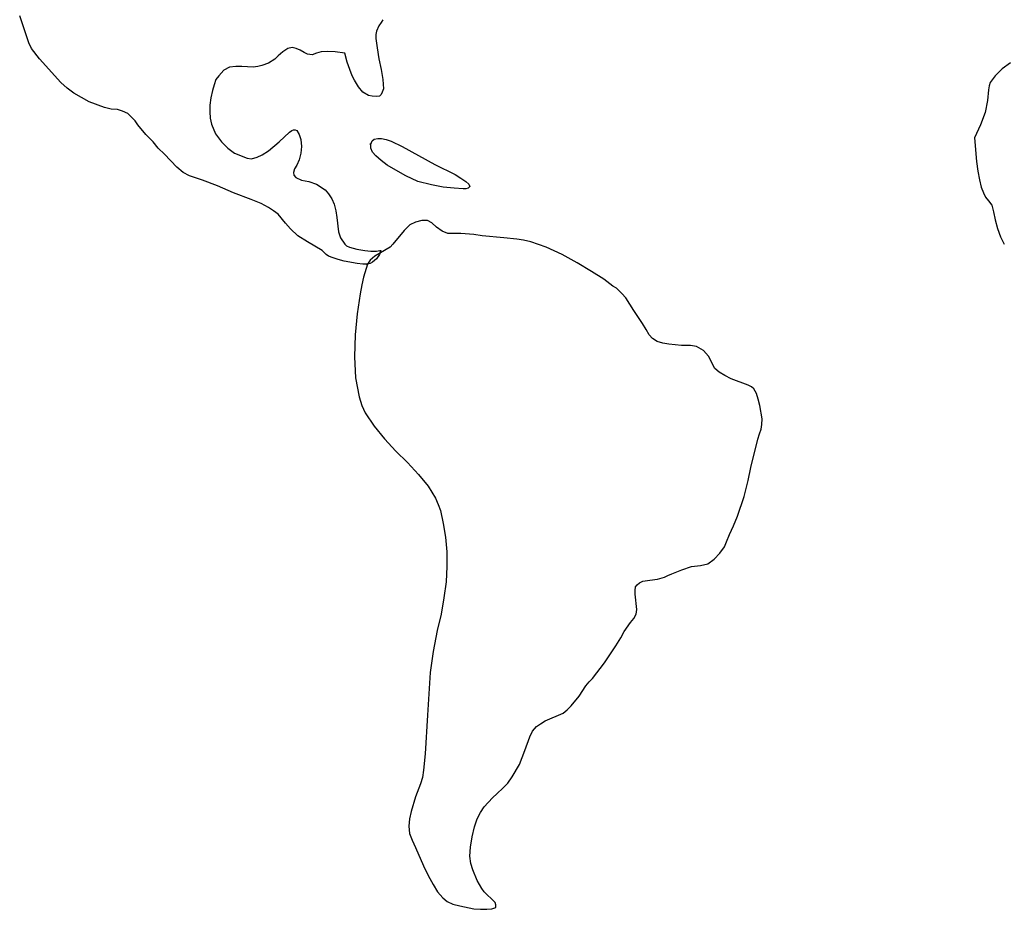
# Model space of a CAD drawing. Extents: x 0 to 24, y 0 to 12.2.
# Tile 1 of 4: x 3.3 to 10.5, y 0 to 6.5. Entities that reach past the tile are written whole.
import ezdxf

# ---------------------------------------------------------------- set-up
doc = ezdxf.new("R2010")
doc.units = 0
doc.layers.add('CK_LEVEL_1', color=7, linetype='CONTINUOUS')

msp = doc.modelspace()

# ---------------------------------------------------------------- linework, layer by layer
at = {"layer": 'CK_LEVEL_1', "color": 2, "linetype": 'CONTINUOUS'}
for p, q in [((3.373392, 6.294806), (3.30765, 6.492032)), ((5.933225, 6.442725), (5.916789, 6.418072)), ((5.945551, 6.46327), (5.933226, 6.442725)), ((5.900354, 6.381092), (5.896245, 6.356439)), ((5.916789, 6.418072), (5.900354, 6.381092)), ((5.896245, 6.356439), (5.896245, 6.327677)), ((5.896245, 6.327677), (5.904463, 6.257826)), ((3.393936, 6.253717), (3.373392, 6.294806)), ((3.451461, 6.179757), (3.393936, 6.253717)), ((5.21828, 6.229063), (5.185408, 6.200301)), ((5.255259, 6.253717), (5.21828, 6.229064)), ((5.288131, 6.261935), (5.255259, 6.253717)), ((5.316893, 6.253717), (5.288131, 6.261935)), ((5.345655, 6.24139), (5.316894, 6.253717)), ((5.374417, 6.224955), (5.345655, 6.24139)), ((5.39907, 6.212628), (5.374417, 6.224956)), ((5.497683, 6.229063), (5.464812, 6.220846)), ((5.542881, 6.233172), (5.497683, 6.229064)), ((5.600405, 6.229063), (5.542881, 6.233172)), ((5.670256, 6.220846), (5.600405, 6.229063)), ((5.904463, 6.257826), (5.916789, 6.179757)), ((3.607598, 6.007184), (3.451461, 6.179757)), ((5.160755, 6.175648), (5.115557, 6.146886)), ((5.185408, 6.200301), (5.160755, 6.175648)), ((5.431941, 6.208519), (5.39907, 6.212628)), ((5.464812, 6.220846), (5.431942, 6.208519)), ((5.686692, 6.155104), (5.670256, 6.220846)), ((5.707236, 6.101688), (5.686692, 6.155104)), ((5.916789, 6.179757), (5.933225, 6.101688)), ((4.790956, 6.097579), (4.753976, 6.05649)), ((4.832045, 6.118124), (4.790956, 6.097579)), ((4.877242, 6.122233), (4.832045, 6.118124)), ((4.92244, 6.122233), (4.877242, 6.122233)), ((5.004618, 6.118124), (4.92244, 6.122233)), ((5.037489, 6.122233), (5.004619, 6.118124)), ((5.066251, 6.13045), (5.037489, 6.122233)), ((5.115557, 6.146886), (5.066251, 6.13045)), ((5.723672, 6.05649), (5.707236, 6.101688)), ((5.933225, 6.101688), (5.945551, 6.027729)), ((10.444776, 6.105797), (10.39547, 6.05649)), ((10.50641, 6.150995), (10.444776, 6.105797)), ((4.733432, 6.027728), (4.721105, 5.990748)), ((4.753976, 6.05649), (4.733432, 6.027729)), ((5.740107, 6.023619), (5.723672, 6.05649)), ((5.76887, 5.974313), (5.740108, 6.023619)), ((5.945551, 6.027728), (5.94966, 5.961986)), ((10.39547, 6.05649), (10.35849, 6.007185)), ((3.652796, 5.966095), (3.607598, 6.007185)), ((3.702102, 5.929115), (3.652796, 5.966095)), ((4.708778, 5.94966), (4.696453, 5.896245)), ((4.721105, 5.990748), (4.708778, 5.94966)), ((5.801741, 5.937333), (5.76887, 5.974313)), ((5.94966, 5.961986), (5.941443, 5.937333)), ((10.346163, 5.953768), (10.337945, 5.8757)), ((10.350272, 5.982531), (10.346163, 5.953768)), ((10.35849, 6.007184), (10.350272, 5.982531)), ((3.813042, 5.867482), (3.702102, 5.929115)), ((3.923982, 5.826393), (3.813042, 5.867482)), ((4.696452, 5.896244), (4.688234, 5.842829)), ((5.842829, 5.91268), (5.801741, 5.937333)), ((5.867483, 5.908571), (5.842829, 5.91268)), ((5.900354, 5.904462), (5.867484, 5.908571)), ((5.920898, 5.908571), (5.900354, 5.904462)), ((5.933225, 5.920897), (5.920898, 5.908571)), ((5.941443, 5.937333), (5.933226, 5.920897)), ((10.337945, 5.8757), (10.32151, 5.789413)), ((3.973289, 5.814066), (3.923982, 5.826394)), ((4.018486, 5.809958), (3.973289, 5.814066)), ((4.055466, 5.797631), (4.018486, 5.809958)), ((4.092446, 5.781195), (4.055466, 5.797631)), ((4.688234, 5.842829), (4.688234, 5.793522)), ((4.145862, 5.72778), (4.092446, 5.781195)), ((4.166406, 5.699018), (4.145862, 5.72778)), ((4.688234, 5.793522), (4.692343, 5.748324)), ((4.692343, 5.748324), (4.700561, 5.703127)), ((10.321509, 5.789413), (10.288638, 5.699018)), ((4.22393, 5.629167), (4.166406, 5.699018)), ((4.700561, 5.703127), (4.729323, 5.633276)), ((5.267586, 5.645602), (5.284022, 5.657929)), ((5.284022, 5.657929), (5.296348, 5.662038)), ((5.296348, 5.662038), (5.308675, 5.662038)), ((5.308675, 5.662038), (5.321002, 5.657929)), ((5.321002, 5.657929), (5.337437, 5.629168)), ((10.288639, 5.699018), (10.243441, 5.604514)), ((4.277346, 5.575751), (4.22393, 5.629167)), ((4.729323, 5.633276), (4.77452, 5.575751)), ((5.193626, 5.575751), (5.267586, 5.645602)), ((5.337437, 5.629167), (5.349764, 5.592187)), ((5.349764, 5.592187), (5.353873, 5.542881)), ((5.859265, 5.559316), (5.867483, 5.583969)), ((5.867483, 5.583969), (5.883918, 5.596296)), ((5.883918, 5.596296), (5.908572, 5.600405)), ((5.908572, 5.600405), (5.937334, 5.600405)), ((5.937334, 5.600405), (5.970205, 5.592187)), ((5.970205, 5.592187), (6.007185, 5.57986)), ((6.007185, 5.57986), (6.085253, 5.54288)), ((10.243441, 5.604514), (10.259876, 5.431941)), ((4.314326, 5.530554), (4.277346, 5.575751)), ((4.359523, 5.485356), (4.314326, 5.530554)), ((4.77452, 5.575751), (4.819718, 5.530554)), ((4.819718, 5.530554), (4.869025, 5.493574)), ((5.07036, 5.481247), (5.115557, 5.510009)), ((5.115557, 5.510009), (5.193626, 5.575751)), ((5.353873, 5.54288), (5.349764, 5.493574)), ((5.851047, 5.559316), (5.859265, 5.559316)), ((5.859265, 5.559316), (5.851048, 5.559316)), ((5.859265, 5.530554), (5.859265, 5.559316)), ((5.871592, 5.501792), (5.859265, 5.530554)), ((6.085253, 5.54288), (6.323569, 5.411396)), ((4.449919, 5.390852), (4.359523, 5.485356)), ((4.869025, 5.493574), (4.95942, 5.456594)), ((4.95942, 5.456594), (4.992291, 5.452485)), ((4.992291, 5.452485), (5.033381, 5.464812)), ((5.03338, 5.464812), (5.07036, 5.481247)), ((5.337437, 5.444267), (5.321002, 5.407287)), ((5.349764, 5.493574), (5.337437, 5.444267)), ((5.896245, 5.473029), (5.871592, 5.501792)), ((5.933225, 5.440158), (5.896245, 5.473029)), ((5.978423, 5.407287), (5.933225, 5.440158)), ((4.495116, 5.353872), (4.449919, 5.390852)), ((5.304566, 5.378525), (5.296349, 5.353872)), ((5.321002, 5.407287), (5.304566, 5.378525)), ((6.040056, 5.370307), (5.978423, 5.407288)), ((6.114016, 5.329218), (6.040056, 5.370307)), ((6.323569, 5.411396), (6.471488, 5.337436)), ((10.259877, 5.431941), (10.268094, 5.36209)), ((4.540314, 5.329218), (4.495116, 5.353872)), ((4.634818, 5.296347), (4.540314, 5.329218)), ((4.745758, 5.255259), (4.634818, 5.296347)), ((5.296348, 5.353872), (5.300457, 5.333327)), ((5.300457, 5.333327), (5.312784, 5.316892)), ((5.312784, 5.316892), (5.353873, 5.296347)), ((5.353873, 5.296347), (5.407288, 5.28813)), ((6.200302, 5.28813), (6.114016, 5.329218)), ((6.471488, 5.337436), (6.512577, 5.312783)), ((6.512577, 5.312783), (6.549557, 5.28813)), ((10.268094, 5.36209), (10.280421, 5.300456)), ((10.28042, 5.300456), (10.292747, 5.247041)), ((4.860807, 5.205952), (4.745759, 5.255259)), ((5.407288, 5.28813), (5.464812, 5.267585)), ((5.464812, 5.267585), (5.526446, 5.226496)), ((5.526446, 5.226496), (5.551099, 5.197734)), ((6.298915, 5.263476), (6.200303, 5.28813)), ((6.385202, 5.247041), (6.298915, 5.263476)), ((6.463271, 5.238823), (6.385202, 5.247041)), ((6.529013, 5.234714), (6.463271, 5.238823)), ((6.549557, 5.234714), (6.529013, 5.234714)), ((6.549557, 5.28813), (6.570101, 5.267585)), ((6.565993, 5.238823), (6.549557, 5.234715)), ((6.578319, 5.25115), (6.565993, 5.238823)), ((6.570101, 5.267585), (6.578319, 5.25115)), ((10.292747, 5.247041), (10.309182, 5.205952)), ((4.988182, 5.156645), (4.860807, 5.205952)), ((5.062142, 5.127883), (4.988183, 5.156645)), ((5.551099, 5.197734), (5.575752, 5.160754)), ((5.575752, 5.160754), (5.592188, 5.123774)), ((10.309183, 5.205952), (10.325619, 5.173081)), ((10.325619, 5.173081), (10.346163, 5.148428)), ((5.115557, 5.099121), (5.062142, 5.127883)), ((5.152537, 5.074468), (5.115557, 5.099121)), ((5.592188, 5.123774), (5.604514, 5.074468)), ((10.346163, 5.148428), (10.370816, 5.115558)), ((10.370815, 5.115557), (10.383142, 5.06625)), ((5.185408, 5.049815), (5.152537, 5.074468)), ((5.238824, 4.984072), (5.185409, 5.049815)), ((5.604514, 5.074468), (5.612732, 5.025161)), ((5.612732, 5.025161), (5.62506, 4.922439)), ((10.383142, 5.06625), (10.39547, 5.008726)), ((10.39547, 5.008726), (10.411904, 4.947093)), ((5.275804, 4.942984), (5.238824, 4.984072)), ((5.329219, 4.893677), (5.275805, 4.942984)), ((6.142778, 4.971746), (6.101689, 4.930657)), ((6.183867, 4.99229), (6.142778, 4.971746)), ((6.229064, 5.004617), (6.183867, 4.99229)), ((6.270153, 5.004617), (6.229064, 5.004617)), ((6.303024, 4.988181), (6.270154, 5.004617)), ((6.335895, 4.95531), (6.303024, 4.988181)), ((6.376984, 4.926548), (6.335895, 4.95531)), ((10.411904, 4.947093), (10.432449, 4.885459)), ((5.39907, 4.848479), (5.329219, 4.893677)), ((5.625059, 4.922439), (5.637385, 4.877242)), ((5.637385, 4.877242), (5.670256, 4.832044)), ((6.101689, 4.930657), (6.019511, 4.832045)), ((6.418073, 4.910113), (6.376984, 4.926548)), ((6.512577, 4.910113), (6.418073, 4.910113)), ((6.607081, 4.901895), (6.512578, 4.910113)), ((6.668715, 4.893677), (6.607081, 4.901895)), ((6.824852, 4.877242), (6.668715, 4.893677)), ((6.919356, 4.869024), (6.824852, 4.877242)), ((6.968663, 4.860806), (6.919356, 4.869024)), ((10.432449, 4.885459), (10.461211, 4.832045)), ((5.505901, 4.786846), (5.39907, 4.848479)), ((5.670256, 4.832044), (5.682583, 4.819717)), ((5.682583, 4.819717), (5.703127, 4.8115)), ((5.703127, 4.811499), (5.756543, 4.795064)), ((5.756543, 4.795064), (5.814067, 4.786847)), ((5.998967, 4.811499), (5.888027, 4.745757)), ((6.019511, 4.832044), (5.998967, 4.811499)), ((7.022078, 4.848479), (6.968663, 4.860806)), ((7.133018, 4.811499), (7.022078, 4.848479)), ((7.248067, 4.758084), (7.133018, 4.811499)), ((5.534663, 4.758084), (5.505901, 4.786846)), ((5.551099, 4.745757), (5.534663, 4.758084)), ((5.58397, 4.733431), (5.551099, 4.745757)), ((5.62095, 4.721104), (5.58397, 4.733431)), ((5.814067, 4.786846), (5.859265, 4.782737)), ((5.888027, 4.745757), (5.855156, 4.716995)), ((5.859265, 4.782737), (5.900354, 4.782737)), ((5.900354, 4.725213), (5.871593, 4.70056)), ((5.900354, 4.782737), (5.925007, 4.786846)), ((5.920898, 4.758084), (5.900354, 4.725214)), ((5.929116, 4.782737), (5.920898, 4.758084)), ((5.925007, 4.786846), (5.933225, 4.786846)), ((5.933225, 4.786846), (5.929116, 4.782737)), ((7.359007, 4.696451), (7.248067, 4.758084)), ((5.666148, 4.708777), (5.62095, 4.721105)), ((5.760652, 4.692342), (5.666148, 4.708777)), ((5.801741, 4.688233), (5.760652, 4.692342)), ((5.834612, 4.688233), (5.801742, 4.688233)), ((5.834612, 4.688233), (5.805851, 4.593729)), ((5.826394, 4.688233), (5.834612, 4.688233)), ((5.834612, 4.688233), (5.826395, 4.688233)), ((5.855156, 4.716995), (5.834612, 4.688233)), ((5.855156, 4.692342), (5.834612, 4.688233)), ((5.871592, 4.70056), (5.855156, 4.692342)), ((7.461729, 4.634818), (7.359007, 4.696451)), ((5.80585, 4.593729), (5.793523, 4.536204)), ((7.552124, 4.577293), (7.461729, 4.634819)), ((5.793523, 4.536204), (5.781196, 4.470462)), ((7.617866, 4.527987), (7.552124, 4.577293)), ((7.642519, 4.511551), (7.617866, 4.527987)), ((7.658955, 4.499225), (7.642519, 4.511551)), ((5.781196, 4.470462), (5.760652, 4.326651)), ((7.683608, 4.474571), (7.658955, 4.499225)), ((7.71237, 4.4417), (7.683609, 4.474571)), ((7.769895, 4.351305), (7.71237, 4.4417)), ((5.760652, 4.326651), (5.744216, 4.174623)), ((7.831528, 4.256801), (7.769895, 4.351305)), ((7.86029, 4.211603), (7.831528, 4.256801)), ((5.744216, 4.174623), (5.740108, 4.014377)), ((7.880835, 4.174623), (7.86029, 4.211603)), ((7.905488, 4.145861), (7.880836, 4.174623)), ((7.938359, 4.125316), (7.905488, 4.145861)), ((7.979448, 4.11299), (7.938359, 4.125316)), ((8.024645, 4.104772), (7.979448, 4.11299)), ((8.115041, 4.096554), (8.024645, 4.104772)), ((8.180782, 4.096554), (8.115041, 4.096554)), ((8.225981, 4.088336), (8.180782, 4.096554)), ((8.275287, 4.059574), (8.225981, 4.088336)), ((5.740107, 4.014377), (5.748325, 3.862348)), ((8.312266, 4.018485), (8.275287, 4.059574)), ((8.357465, 3.92809), (8.312266, 4.018485)), ((8.390336, 3.903437), (8.357465, 3.92809)), ((8.431425, 3.878783), (8.390336, 3.903437)), ((8.476622, 3.85413), (8.431425, 3.878783)), ((5.748325, 3.862348), (5.772978, 3.722646)), ((8.599889, 3.808932), (8.476622, 3.85413)), ((8.624541, 3.796606), (8.599888, 3.808932)), ((8.640978, 3.78017), (8.624542, 3.796606)), ((5.772978, 3.722646), (5.793523, 3.661013)), ((8.661522, 3.747299), (8.640978, 3.78017)), ((8.673849, 3.70621), (8.661522, 3.747299)), ((5.793523, 3.661013), (5.818176, 3.607597)), ((8.686174, 3.661013), (8.673848, 3.70621)), ((8.702611, 3.5624), (8.686175, 3.661013)), ((5.818176, 3.607597), (5.883918, 3.508984)), ((5.883918, 3.508984), (5.957878, 3.418589)), ((8.694393, 3.48844), (8.698503, 3.521311)), ((8.698502, 3.521311), (8.702611, 3.5624)), ((8.66974, 3.41448), (8.682066, 3.455569)), ((8.682066, 3.455569), (8.694393, 3.48844)), ((5.957878, 3.418589), (6.040056, 3.328193)), ((8.620433, 3.209036), (8.66974, 3.41448)), ((6.040056, 3.328193), (6.126342, 3.246016)), ((6.126342, 3.246016), (6.204412, 3.159729)), ((6.204411, 3.159729), (6.274262, 3.073443)), ((8.599889, 3.114532), (8.620433, 3.209036)), ((8.571127, 2.999483), (8.599889, 3.114532)), ((6.274262, 3.073443), (6.327677, 2.987156)), ((6.327677, 2.987156), (6.348222, 2.941959)), ((6.348222, 2.941959), (6.364657, 2.896761)), ((8.52182, 2.855672), (8.571127, 2.999483)), ((6.364657, 2.896761), (6.385202, 2.802257)), ((6.385202, 2.802257), (6.401638, 2.703643)), ((8.493058, 2.785821), (8.52182, 2.855672)), ((8.44375, 2.670772), (8.464295, 2.724188)), ((8.464295, 2.724188), (8.493057, 2.785821)), ((6.401637, 2.703643), (6.409855, 2.596813)), ((8.427316, 2.633792), (8.44375, 2.670772)), ((6.409855, 2.596813), (6.409855, 2.489982)), ((8.353355, 2.543397), (8.394444, 2.588595)), ((8.394444, 2.588595), (8.427316, 2.633792)), ((8.254743, 2.498199), (8.308158, 2.510526)), ((8.308158, 2.510526), (8.353356, 2.543397)), ((6.409855, 2.489982), (6.405746, 2.379042)), ((8.016428, 2.42424), (8.04519, 2.436566)), ((8.04519, 2.436566), (8.11915, 2.465328)), ((8.11915, 2.465328), (8.189001, 2.489982)), ((8.189001, 2.489982), (8.254743, 2.498199)), ((6.405746, 2.379042), (6.389311, 2.263993)), ((7.794549, 2.358497), (7.810985, 2.370824)), ((7.810984, 2.370824), (7.835637, 2.383151)), ((7.835638, 2.383151), (7.884943, 2.391368)), ((7.884943, 2.391368), (7.942469, 2.399586)), ((7.942468, 2.399586), (7.991774, 2.411913)), ((7.991774, 2.411913), (8.016428, 2.42424)), ((7.778112, 2.317409), (7.782221, 2.342062)), ((7.778112, 2.288646), (7.778112, 2.317409)), ((7.782221, 2.342062), (7.794549, 2.358497)), ((6.389311, 2.263993), (6.368766, 2.144836)), ((7.790439, 2.177707), (7.778112, 2.288646)), ((7.78633, 2.144836), (7.790439, 2.177707)), ((6.368766, 2.144836), (6.340004, 2.025678)), ((7.700044, 2.01746), (7.745241, 2.083202)), ((7.745242, 2.083202), (7.769896, 2.111965)), ((7.769895, 2.111965), (7.78633, 2.144836)), ((6.340004, 2.025678), (6.311243, 1.873649)), ((7.67539, 1.972263), (7.700044, 2.01746)), ((7.638411, 1.914738), (7.67539, 1.972263)), ((6.311242, 1.873649), (6.290698, 1.721621)), ((7.556233, 1.791472), (7.638412, 1.914738)), ((7.469946, 1.676423), (7.556233, 1.791472)), ((6.290698, 1.721621), (6.270153, 1.409346)), ((7.42064, 1.623008), (7.445293, 1.65177)), ((7.445293, 1.65177), (7.469946, 1.676423)), ((7.371333, 1.549048), (7.42064, 1.623008)), ((7.313809, 1.479197), (7.371334, 1.549048)), ((7.256285, 1.425781), (7.285047, 1.450435)), ((7.285047, 1.450435), (7.313809, 1.479197)), ((6.270153, 1.409346), (6.253718, 1.129942)), ((7.091929, 1.347713), (7.1248, 1.368257)), ((7.1248, 1.368257), (7.256285, 1.425781)), ((7.013861, 1.253208), (7.034405, 1.294297)), ((7.034405, 1.294297), (7.063167, 1.327168)), ((7.063167, 1.327168), (7.091929, 1.347713)), ((6.976881, 1.154595), (7.013861, 1.253208)), ((6.939901, 1.051873), (6.976882, 1.154595)), ((6.253718, 1.129942), (6.241391, 1.010784)), ((6.241391, 1.010784), (6.233173, 0.957369)), ((6.886485, 0.961478), (6.939901, 1.051873)), ((6.233173, 0.957369), (6.220848, 0.912171)), ((6.853614, 0.91628), (6.886485, 0.961478)), ((6.220847, 0.912171), (6.183867, 0.817667)), ((6.775545, 0.84232), (6.816634, 0.8793)), ((6.816634, 0.8793), (6.853614, 0.91628)), ((6.183867, 0.817667), (6.150997, 0.710836)), ((6.681041, 0.743707), (6.742674, 0.809449)), ((6.742674, 0.809449), (6.775545, 0.84232)), ((6.656388, 0.702618), (6.681041, 0.743707)), ((6.138669, 0.657421), (6.13456, 0.604005)), ((6.150996, 0.710836), (6.138669, 0.657421)), ((6.61119, 0.599896), (6.631735, 0.657421)), ((6.631735, 0.657421), (6.656388, 0.702618)), ((6.13456, 0.604005), (6.138669, 0.55059)), ((6.594755, 0.525936), (6.61119, 0.599896)), ((6.138669, 0.55059), (6.159213, 0.501283)), ((6.159213, 0.501283), (6.183867, 0.447868)), ((6.582428, 0.451977), (6.594756, 0.525936)), ((6.183867, 0.447868), (6.241392, 0.316384)), ((6.578319, 0.386234), (6.582428, 0.451977)), ((6.586537, 0.332819), (6.57832, 0.386234)), ((6.241391, 0.316384), (6.274262, 0.246533)), ((6.598864, 0.287621), (6.586537, 0.332819)), ((6.631735, 0.209553), (6.598865, 0.287621)), ((6.274262, 0.246533), (6.311243, 0.18079)), ((6.311242, 0.18079), (6.344113, 0.127375)), ((6.664606, 0.152028), (6.631735, 0.209553)), ((6.681041, 0.127375), (6.664606, 0.152028)), ((6.344113, 0.127375), (6.381094, 0.082177)), ((6.381093, 0.082177), (6.413964, 0.057524)), ((6.701586, 0.106831), (6.681041, 0.127375)), ((6.738566, 0.07396), (6.701586, 0.106831)), ((6.763219, 0.049306), (6.738566, 0.07396)), ((6.413964, 0.057524), (6.455053, 0.03698)), ((6.455053, 0.03698), (6.504359, 0.024653)), ((6.504359, 0.024653), (6.607081, 0.004109)), ((6.607081, 0.004109), (6.656388, 0)), ((6.656388, 0), (6.701586, 0)), ((6.701586, 0), (6.738566, 0.004109)), ((6.738566, 0.004109), (6.767328, 0.012326)), ((6.767328, 0.032871), (6.763219, 0.049306)), ((6.767328, 0.012326), (6.767328, 0.032871))]:
    msp.add_line(p, q, dxfattribs=at)

doc.saveas('drawing.dxf')
